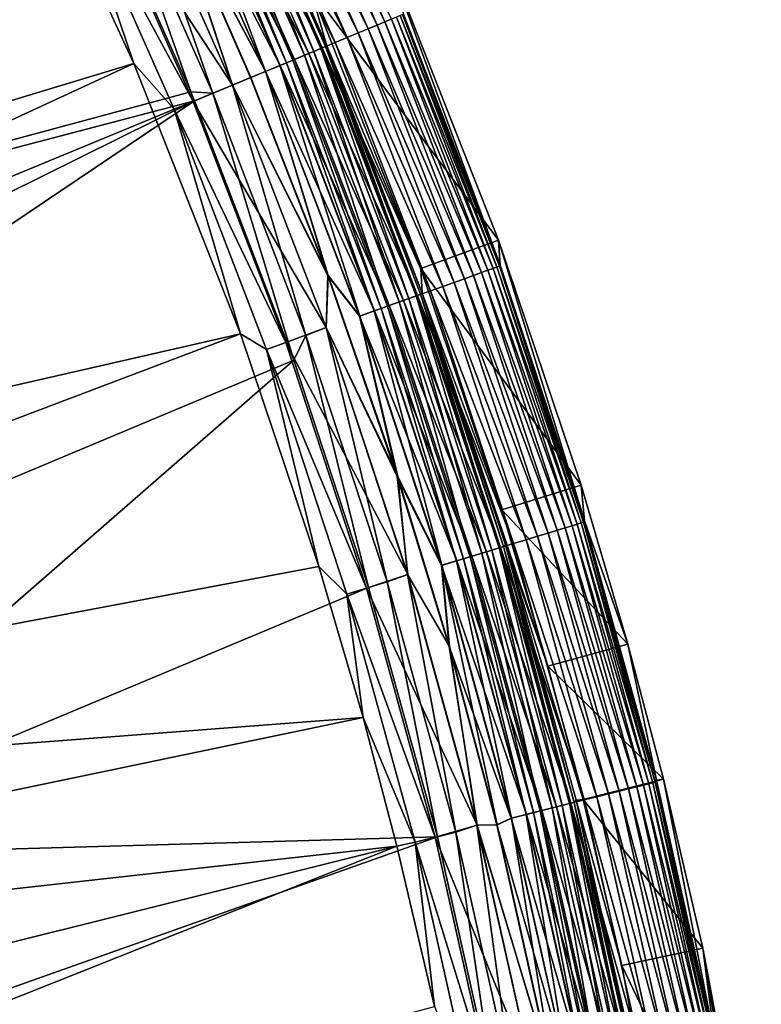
# Model space of a CAD drawing. Header units: metres. Extents: x -900 to 900, y -400 to 400.
# Tile 234 of 243: x 870 to 897, y 241 to 277. Entities that reach past the tile are written whole.
import ezdxf

# ---------------------------------------------------------------- set-up
doc = ezdxf.new("R2010")
doc.units = ezdxf.units.M

msp = doc.modelspace()

# ---------------------------------------------------------------- linework, layer by layer
at = {"layer": 'top'}
for points in [[(824.199768, 266.802155, -32.467205), (868.623962, 290.492249, -3.399924), (872.828491, 282.140686, -3.399924)], [(883.521667, 276.447327, -3.139467), (879.583435, 285.335999, -3.139467), (879.308472, 285.205933, -2.639013)], [(883.521667, 276.447327, -3.139467), (883.756287, 276.544495, -3.667668), (879.583435, 285.335999, -3.139467)], [(882.916321, 276.196564, -2.170691), (878.991089, 285.055786, -2.170691), (878.634155, 284.886932, -1.738888)], [(883.240662, 276.330933, -2.639013), (879.308472, 285.205933, -2.639013), (878.991089, 285.055786, -2.170691)], [(882.916321, 276.196564, -2.170691), (883.240662, 276.330933, -2.639013), (878.991089, 285.055786, -2.170691)], [(883.240662, 276.330933, -2.639013), (883.521667, 276.447327, -3.139467), (879.308472, 285.205933, -2.639013)], [(882.149353, 275.878906, -1.34779), (878.240723, 284.700836, -1.34779), (877.814575, 284.499268, -1.000777)], [(882.551453, 276.045471, -1.738888), (878.634155, 284.886932, -1.738888), (878.240723, 284.700836, -1.34779)], [(882.149353, 275.878906, -1.34779), (882.551453, 276.045471, -1.738888), (878.240723, 284.700836, -1.34779)], [(882.551453, 276.045471, -1.738888), (882.916321, 276.196564, -2.170691), (878.634155, 284.886932, -1.738888)], [(870.017395, 284.498688, -0.803848), (825.802856, 260.232513, -29.871416), (874.420105, 274.93988, -0.803848)], [(870.017395, 284.498688, -0.803848), (874.420105, 274.93988, -0.803848), (872.107422, 281.799591, -0.456723)], [(881.249084, 275.505981, -0.70103), (877.359802, 284.284149, -0.70103), (876.880371, 284.057343, -0.451727)], [(877.06427, 284.144348, -4.312942), (877.315247, 284.263062, -4.82471), (880.947083, 275.38089, -4.312942)], [(877.315247, 284.263062, -4.82471), (877.471375, 284.336914, -5.381563), (881.203552, 275.487122, -4.82471)], [(877.315247, 284.263062, -4.82471), (881.203552, 275.487122, -4.82471), (880.947083, 275.38089, -4.312942)], [(881.713867, 275.698517, -1.000777), (877.814575, 284.499268, -1.000777), (877.359802, 284.284149, -0.70103)], [(881.249084, 275.505981, -0.70103), (881.713867, 275.698517, -1.000777), (877.359802, 284.284149, -0.70103)], [(877.471375, 284.336914, -5.381563), (877.530334, 284.352631, -5.959025), (881.363098, 275.553223, -5.381563)], [(877.471375, 284.336914, -5.381563), (881.363098, 275.553223, -5.381563), (881.203552, 275.487122, -4.82471)], [(877.530334, 284.352631, -5.959025), (881.420349, 275.576935, -5.959025), (881.363098, 275.553223, -5.381563)], [(881.420349, 275.576935, -5.959025), (877.530334, 284.352631, -5.959025), (880.814148, 277.671326, -35)], [(881.713867, 275.698517, -1.000777), (882.149353, 275.878906, -1.34779), (877.814575, 284.499268, -1.000777)], [(876.321045, 283.792786, -3.497899), (876.72876, 283.985657, -3.865118), (880.187439, 275.066254, -3.497899)], [(880.759094, 275.303009, -0.451727), (876.880371, 284.057343, -0.451727), (876.380493, 283.820892, -0.255695)], [(876.72876, 283.985657, -3.865118), (877.06427, 284.144348, -4.312942), (880.604187, 275.238861, -3.865118)], [(876.72876, 283.985657, -3.865118), (880.604187, 275.238861, -3.865118), (880.187439, 275.066254, -3.497899)], [(880.759094, 275.303009, -0.451727), (881.249084, 275.505981, -0.70103), (876.880371, 284.057343, -0.451727)], [(877.06427, 284.144348, -4.312942), (880.947083, 275.38089, -4.312942), (880.604187, 275.238861, -3.865118)], [(879.722229, 274.873535, -0.114353), (875.865845, 283.577454, -0.114353), (875.342285, 283.329773, -0.028766)], [(875.351501, 283.334167, -3.056892), (875.856262, 283.572906, -3.22474), (879.196594, 274.655823, -3.056892)], [(875.856262, 283.572906, -3.22474), (876.094788, 283.68576, -3.348771), (879.712402, 274.869476, -3.22474)], [(875.856262, 283.572906, -3.22474), (879.712402, 274.869476, -3.22474), (879.196594, 274.655823, -3.056892)], [(880.24823, 275.091431, -0.255695), (876.380493, 283.820892, -0.255695), (875.865845, 283.577454, -0.114353)], [(879.722229, 274.873535, -0.114353), (880.24823, 275.091431, -0.255695), (875.865845, 283.577454, -0.114353)], [(876.094788, 283.68576, -3.348771), (876.321045, 283.792786, -3.497899), (879.956238, 274.970459, -3.348771)], [(876.094788, 283.68576, -3.348771), (879.956238, 274.970459, -3.348771), (879.712402, 274.869476, -3.22474)], [(876.321045, 283.792786, -3.497899), (880.187439, 275.066254, -3.497899), (879.956238, 274.970459, -3.348771)], [(880.24823, 275.091431, -0.255695), (880.759094, 275.303009, -0.451727), (876.380493, 283.820892, -0.255695)], [(875.342285, 283.329773, -0.028766), (875.562561, 281.478333), (879.187134, 274.651917, -0.028766)], [(879.187134, 274.651917, -0.028766), (879.722229, 274.873535, -0.114353), (875.342285, 283.329773, -0.028766)], [(879.196594, 274.655823, -3.056892), (875.575989, 281.484558, -3), (875.351501, 283.334167, -3.056892)], [(878.00238, 274.161163), (874.185974, 282.770844), (872.779236, 282.117371, -0.204445)], [(876.485291, 273.91217, -3.399924), (872.828491, 282.140686, -3.399924), (873.481018, 282.449341, -3.101714)], [(877.284912, 273.863953, -3.101714), (873.481018, 282.449341, -3.101714), (874.182373, 282.769135, -3)], [(877.284912, 273.863953, -3.101714), (876.485291, 273.91217, -3.399924), (873.481018, 282.449341, -3.101714)], [(877.284912, 273.863953, -3.101714), (874.182373, 282.769135, -3), (877.998657, 274.159637, -3)], [(875.575989, 281.484558, -3), (877.998657, 274.159637, -3), (874.182373, 282.769135, -3)], [(878.00238, 274.161163), (875.562561, 281.478333), (874.185974, 282.770844)], [(827.292175, 260.656525, -32.469524), (824.199768, 266.802155, -32.467205), (872.828491, 282.140686, -3.399924)], [(827.292175, 260.656525, -32.469524), (872.828491, 282.140686, -3.399924), (876.485291, 273.91217, -3.399924)], [(872.779236, 282.117371, -0.204445), (872.107422, 281.799591, -0.456723), (876.567688, 273.566895, -0.204445)], [(876.567688, 273.566895, -0.204445), (878.00238, 274.161163), (872.779236, 282.117371, -0.204445)], [(872.107422, 281.799591, -0.456723), (875.881042, 273.282471, -0.456723), (876.567688, 273.566895, -0.204445)], [(872.107422, 281.799591, -0.456723), (874.420105, 274.93988, -0.803848), (875.881042, 273.282471, -0.456723)], [(875.562561, 281.478333), (878.648926, 274.428955), (879.187134, 274.651917, -0.028766)], [(878.648926, 274.428955), (875.562561, 281.478333), (878.00238, 274.161163)], [(878.662598, 274.434631, -3), (875.575989, 281.484558, -3), (879.196594, 274.655823, -3.056892)], [(875.575989, 281.484558, -3), (878.662598, 274.434631, -3), (877.998657, 274.159637, -3)], [(883.573059, 278.849884, -35), (887.641479, 268.541199, -35), (880.814148, 277.671326, -35)], [(884.192017, 276.724976, -5.947641), (887.699707, 267.631622, -5.947641), (883.573059, 278.849884, -35)], [(883.573059, 278.849884, -35), (887.699707, 267.631622, -5.947641), (887.641479, 268.541199, -35)], [(881.420349, 275.576935, -5.959025), (880.814148, 277.671326, -35), (884.820801, 267.519226, -35)], [(880.814148, 277.671326, -35), (887.641479, 268.541199, -35), (884.820801, 267.519226, -35)], [(887.014709, 267.368256, -3.139467), (883.521667, 276.447327, -3.139467), (883.240662, 276.330933, -2.639013)], [(887.253784, 267.453766, -3.667668), (883.756287, 276.544495, -3.667668), (883.521667, 276.447327, -3.139467)], [(887.014709, 267.368256, -3.139467), (887.253784, 267.453766, -3.667668), (883.521667, 276.447327, -3.139467)], [(887.442932, 267.521423, -4.218875), (883.941833, 276.621368, -4.218875), (883.756287, 276.544495, -3.667668)], [(887.253784, 267.453766, -3.667668), (887.442932, 267.521423, -4.218875), (883.756287, 276.544495, -3.667668)], [(887.580627, 267.570709, -4.786941), (884.076965, 276.677338, -4.786941), (883.941833, 276.621368, -4.218875)], [(887.442932, 267.521423, -4.218875), (887.580627, 267.570709, -4.786941), (883.941833, 276.621368, -4.218875)], [(887.666016, 267.601227, -5.365363), (884.160706, 276.712036, -5.365363), (884.076965, 276.677338, -4.786941)], [(887.580627, 267.570709, -4.786941), (887.666016, 267.601227, -5.365363), (884.076965, 276.677338, -4.786941)], [(887.699707, 267.631622, -5.947641), (884.192017, 276.724976, -5.947641), (884.160706, 276.712036, -5.365363)], [(887.666016, 267.601227, -5.365363), (887.699707, 267.631622, -5.947641), (884.160706, 276.712036, -5.365363)], [(886.026001, 267.014587, -1.738888), (882.551453, 276.045471, -1.738888), (882.149353, 275.878906, -1.34779)], [(886.397766, 267.147583, -2.170691), (882.916321, 276.196564, -2.170691), (882.551453, 276.045471, -1.738888)], [(886.026001, 267.014587, -1.738888), (886.397766, 267.147583, -2.170691), (882.551453, 276.045471, -1.738888)], [(886.728394, 267.265839, -2.639013), (883.240662, 276.330933, -2.639013), (882.916321, 276.196564, -2.170691)], [(886.397766, 267.147583, -2.170691), (886.728394, 267.265839, -2.639013), (882.916321, 276.196564, -2.170691)], [(886.728394, 267.265839, -2.639013), (887.014709, 267.368256, -3.139467), (883.240662, 276.330933, -2.639013)], [(885.172424, 266.709229, -1.000777), (881.713867, 275.698517, -1.000777), (881.249084, 275.505981, -0.70103)], [(885.616211, 266.868011, -1.34779), (882.149353, 275.878906, -1.34779), (881.713867, 275.698517, -1.000777)], [(885.172424, 266.709229, -1.000777), (885.616211, 266.868011, -1.34779), (881.713867, 275.698517, -1.000777)], [(885.616211, 266.868011, -1.34779), (886.026001, 267.014587, -1.738888), (882.149353, 275.878906, -1.34779)], [(880.604187, 275.238861, -3.865118), (880.947083, 275.38089, -4.312942), (884.041443, 266.304688, -3.865118)], [(884.69873, 266.539795, -0.70103), (881.249084, 275.505981, -0.70103), (880.759094, 275.303009, -0.451727)], [(880.947083, 275.38089, -4.312942), (881.203552, 275.487122, -4.82471), (884.39093, 266.429688, -4.312942)], [(880.947083, 275.38089, -4.312942), (884.39093, 266.429688, -4.312942), (884.041443, 266.304688, -3.865118)], [(881.203552, 275.487122, -4.82471), (881.363098, 275.553223, -5.381563), (884.652344, 266.523193, -4.82471)], [(881.203552, 275.487122, -4.82471), (884.652344, 266.523193, -4.82471), (884.39093, 266.429688, -4.312942)], [(884.69873, 266.539795, -0.70103), (885.172424, 266.709229, -1.000777), (881.249084, 275.505981, -0.70103)], [(881.363098, 275.553223, -5.381563), (881.420349, 275.576935, -5.959025), (884.814941, 266.58136, -5.381563)], [(881.363098, 275.553223, -5.381563), (884.814941, 266.58136, -5.381563), (884.652344, 266.523193, -4.82471)], [(881.420349, 275.576935, -5.959025), (884.875061, 266.620941, -5.959025), (884.814941, 266.58136, -5.381563)], [(884.875061, 266.620941, -5.959025), (881.420349, 275.576935, -5.959025), (884.820801, 267.519226, -35)], [(879.712402, 274.869476, -3.22474), (879.956238, 274.970459, -3.348771), (883.13269, 265.979614, -3.22474)], [(883.678711, 266.174957, -0.255695), (880.24823, 275.091431, -0.255695), (879.722229, 274.873535, -0.114353)], [(879.956238, 274.970459, -3.348771), (880.187439, 275.066254, -3.497899), (883.381165, 266.068481, -3.348771)], [(879.956238, 274.970459, -3.348771), (883.381165, 266.068481, -3.348771), (883.13269, 265.979614, -3.22474)], [(880.187439, 275.066254, -3.497899), (880.604187, 275.238861, -3.865118), (883.616821, 266.152802, -3.497899)], [(880.187439, 275.066254, -3.497899), (883.616821, 266.152802, -3.497899), (883.381165, 266.068481, -3.348771)], [(884.199341, 266.361176, -0.451727), (880.759094, 275.303009, -0.451727), (880.24823, 275.091431, -0.255695)], [(883.678711, 266.174957, -0.255695), (884.199341, 266.361176, -0.451727), (880.24823, 275.091431, -0.255695)], [(880.604187, 275.238861, -3.865118), (884.041443, 266.304688, -3.865118), (883.616821, 266.152802, -3.497899)], [(884.199341, 266.361176, -0.451727), (884.69873, 266.539795, -0.70103), (880.759094, 275.303009, -0.451727)], [(825.802856, 260.232513, -29.871416), (828.644226, 253.807495, -29.872879), (874.420105, 274.93988, -0.803848)], [(874.420105, 274.93988, -0.803848), (828.644226, 253.807495, -29.872879), (878.28363, 265.150696, -0.803848)], [(874.420105, 274.93988, -0.803848), (878.28363, 265.150696, -0.803848), (875.881042, 273.282471, -0.456723)], [(879.187134, 274.651917, -0.028766), (878.648926, 274.428955), (881.452881, 267.257324)], [(881.466797, 267.262421, -3), (878.662598, 274.434631, -3), (879.196594, 274.655823, -3.056892)], [(883.1427, 265.983215, -0.114353), (879.722229, 274.873535, -0.114353), (879.187134, 274.651917, -0.028766)], [(879.187134, 274.651917, -0.028766), (881.452881, 267.257324), (882.597351, 265.788147, -0.028766)], [(882.597351, 265.788147, -0.028766), (883.1427, 265.983215, -0.114353), (879.187134, 274.651917, -0.028766)], [(879.196594, 274.655823, -3.056892), (879.712402, 274.869476, -3.22474), (882.606995, 265.791565, -3.056892)], [(881.466797, 267.262421, -3), (879.196594, 274.655823, -3.056892), (882.606995, 265.791565, -3.056892)], [(879.712402, 274.869476, -3.22474), (883.13269, 265.979614, -3.22474), (882.606995, 265.791565, -3.056892)], [(883.1427, 265.983215, -0.114353), (883.678711, 266.174957, -0.255695), (879.722229, 274.873535, -0.114353)], [(878.662598, 274.434631, -3), (881.466797, 267.262421, -3), (877.998657, 274.159637, -3)], [(881.452881, 267.257324), (878.648926, 274.428955), (878.00238, 274.161163)], [(876.619751, 273.58847, -3.399924), (827.292175, 260.656525, -32.469524), (876.485291, 273.91217, -3.399924)], [(876.619751, 273.58847, -3.399924), (876.485291, 273.91217, -3.399924), (877.284912, 273.863953, -3.101714)], [(881.391724, 265.374573), (878.00238, 274.161163), (876.567688, 273.566895, -0.204445)], [(880.658752, 265.094696, -3.101714), (877.284912, 273.863953, -3.101714), (877.998657, 274.159637, -3)], [(880.658752, 265.094696, -3.101714), (877.998657, 274.159637, -3), (881.387939, 265.37323, -3)], [(877.998657, 274.159637, -3), (881.466797, 267.262421, -3), (881.387939, 265.37323, -3)], [(881.452881, 267.257324), (878.00238, 274.161163), (881.391724, 265.374573)], [(830.080566, 254.367065, -32.470848), (827.292175, 260.656525, -32.469524), (876.619751, 273.58847, -3.399924)], [(831.358643, 251.173111, -32.471138), (830.080566, 254.367065, -32.470848), (876.619751, 273.58847, -3.399924)], [(831.358643, 251.173111, -32.471138), (876.619751, 273.58847, -3.399924), (833.678528, 244.696198, -32.470963)], [(833.678528, 244.696198, -32.470963), (876.619751, 273.58847, -3.399924), (880.22467, 264.190063, -3.399924)], [(876.567688, 273.566895, -0.204445), (875.881042, 273.282471, -0.456723), (879.927856, 264.833221, -0.204445)], [(879.927856, 264.833221, -0.204445), (881.391724, 265.374573), (876.567688, 273.566895, -0.204445)], [(880.22467, 264.190063, -3.399924), (876.619751, 273.58847, -3.399924), (877.284912, 273.863953, -3.101714)], [(880.22467, 264.190063, -3.399924), (877.284912, 273.863953, -3.101714), (880.658752, 265.094696, -3.101714)], [(875.881042, 273.282471, -0.456723), (879.228088, 264.582916, -0.456723), (879.927856, 264.833221, -0.204445)], [(875.881042, 273.282471, -0.456723), (878.28363, 265.150696, -0.803848), (879.228088, 264.582916, -0.456723)], [(887.641479, 268.541199, -35), (890.626892, 259.665344, -35), (884.820801, 267.519226, -35)], [(887.699707, 267.631622, -5.947641), (890.756958, 258.377075, -5.947641), (887.641479, 268.541199, -35)], [(887.641479, 268.541199, -35), (890.756958, 258.377075, -5.947641), (890.626892, 259.665344, -35)], [(884.820801, 267.519226, -35), (887.761414, 258.776672, -35), (884.875061, 266.620941, -5.959025)], [(884.820801, 267.519226, -35), (890.626892, 259.665344, -35), (887.761414, 258.776672, -35)], [(890.49176, 258.256531, -4.218875), (887.442932, 267.521423, -4.218875), (887.253784, 267.453766, -3.667668)], [(890.631775, 258.29895, -4.786941), (887.580627, 267.570709, -4.786941), (887.442932, 267.521423, -4.218875)], [(890.49176, 258.256531, -4.218875), (890.631775, 258.29895, -4.786941), (887.442932, 267.521423, -4.218875)], [(890.718506, 258.325256, -5.365363), (887.666016, 267.601227, -5.365363), (887.580627, 267.570709, -4.786941)], [(890.631775, 258.29895, -4.786941), (890.718506, 258.325256, -5.365363), (887.580627, 267.570709, -4.786941)], [(890.756958, 258.377075, -5.947641), (887.699707, 267.631622, -5.947641), (887.666016, 267.601227, -5.365363)], [(890.718506, 258.325256, -5.365363), (890.756958, 258.377075, -5.947641), (887.666016, 267.601227, -5.365363)], [(881.466797, 267.262421, -3), (883.981995, 259.983856, -3), (881.387939, 265.37323, -3)], [(883.967896, 259.979309), (881.452881, 267.257324), (881.391724, 265.374573)], [(881.452881, 267.257324), (883.967896, 259.979309), (882.597351, 265.788147, -0.028766)], [(883.981995, 259.983856, -3), (881.466797, 267.262421, -3), (882.606995, 265.791565, -3.056892)], [(889.429626, 257.93454, -2.170691), (886.397766, 267.147583, -2.170691), (886.026001, 267.014587, -1.738888)], [(889.765564, 258.036377, -2.639013), (886.728394, 267.265839, -2.639013), (886.397766, 267.147583, -2.170691)], [(889.429626, 257.93454, -2.170691), (889.765564, 258.036377, -2.639013), (886.397766, 267.147583, -2.170691)], [(890.056641, 258.124603, -3.139467), (887.014709, 267.368256, -3.139467), (886.728394, 267.265839, -2.639013)], [(889.765564, 258.036377, -2.639013), (890.056641, 258.124603, -3.139467), (886.728394, 267.265839, -2.639013)], [(890.299622, 258.198273, -3.667668), (887.253784, 267.453766, -3.667668), (887.014709, 267.368256, -3.139467)], [(890.056641, 258.124603, -3.139467), (890.299622, 258.198273, -3.667668), (887.014709, 267.368256, -3.139467)], [(890.299622, 258.198273, -3.667668), (890.49176, 258.256531, -4.218875), (887.253784, 267.453766, -3.667668)], [(888.635254, 257.693756, -1.34779), (885.616211, 266.868011, -1.34779), (885.172424, 266.709229, -1.000777)], [(889.051758, 257.820007, -1.738888), (886.026001, 267.014587, -1.738888), (885.616211, 266.868011, -1.34779)], [(888.635254, 257.693756, -1.34779), (889.051758, 257.820007, -1.738888), (885.616211, 266.868011, -1.34779)], [(889.051758, 257.820007, -1.738888), (889.429626, 257.93454, -2.170691), (886.026001, 267.014587, -1.738888)], [(884.041443, 266.304688, -3.865118), (884.39093, 266.429688, -4.312942), (887.03479, 257.208588, -3.865118)], [(887.70282, 257.411072, -0.70103), (884.69873, 266.539795, -0.70103), (884.199341, 266.361176, -0.451727)], [(884.39093, 266.429688, -4.312942), (884.652344, 266.523193, -4.82471), (887.389954, 257.316254, -4.312942)], [(884.39093, 266.429688, -4.312942), (887.389954, 257.316254, -4.312942), (887.03479, 257.208588, -3.865118)], [(884.652344, 266.523193, -4.82471), (884.814941, 266.58136, -5.381563), (887.65564, 257.39679, -4.82471)], [(884.652344, 266.523193, -4.82471), (887.65564, 257.39679, -4.82471), (887.389954, 257.316254, -4.312942)], [(888.184204, 257.557007, -1.000777), (885.172424, 266.709229, -1.000777), (884.69873, 266.539795, -0.70103)], [(887.70282, 257.411072, -0.70103), (888.184204, 257.557007, -1.000777), (884.69873, 266.539795, -0.70103)], [(884.814941, 266.58136, -5.381563), (884.875061, 266.620941, -5.959025), (887.820923, 257.446869, -5.381563)], [(884.814941, 266.58136, -5.381563), (887.820923, 257.446869, -5.381563), (887.65564, 257.39679, -4.82471)], [(884.875061, 266.620941, -5.959025), (887.886169, 257.506226, -5.959025), (887.820923, 257.446869, -5.381563)], [(887.761414, 258.776672, -35), (889.427551, 253.107178, -35), (884.875061, 266.620941, -5.959025)], [(884.875061, 266.620941, -5.959025), (889.427551, 253.107178, -35), (887.886169, 257.506226, -5.959025)], [(888.184204, 257.557007, -1.000777), (888.635254, 257.693756, -1.34779), (885.172424, 266.709229, -1.000777)], [(883.13269, 265.979614, -3.22474), (883.381165, 266.068481, -3.348771), (886.111206, 256.928619, -3.22474)], [(886.666138, 257.096832, -0.255695), (883.678711, 266.174957, -0.255695), (883.1427, 265.983215, -0.114353)], [(883.381165, 266.068481, -3.348771), (883.616821, 266.152802, -3.497899), (886.363708, 257.005157, -3.348771)], [(883.381165, 266.068481, -3.348771), (886.363708, 257.005157, -3.348771), (886.111206, 256.928619, -3.22474)], [(883.616821, 266.152802, -3.497899), (884.041443, 266.304688, -3.865118), (886.60321, 257.077759, -3.497899)], [(883.616821, 266.152802, -3.497899), (886.60321, 257.077759, -3.497899), (886.363708, 257.005157, -3.348771)], [(887.195251, 257.257233, -0.451727), (884.199341, 266.361176, -0.451727), (883.678711, 266.174957, -0.255695)], [(886.666138, 257.096832, -0.255695), (887.195251, 257.257233, -0.451727), (883.678711, 266.174957, -0.255695)], [(884.041443, 266.304688, -3.865118), (887.03479, 257.208588, -3.865118), (886.60321, 257.077759, -3.497899)], [(887.195251, 257.257233, -0.451727), (887.70282, 257.411072, -0.70103), (884.199341, 266.361176, -0.451727)], [(886.121338, 256.931702, -0.114353), (883.1427, 265.983215, -0.114353), (882.597351, 265.788147, -0.028766)], [(882.597351, 265.788147, -0.028766), (883.967896, 259.979309), (885.567139, 256.763672, -0.028766)], [(885.567139, 256.763672, -0.028766), (886.121338, 256.931702, -0.114353), (882.597351, 265.788147, -0.028766)], [(882.606995, 265.791565, -3.056892), (883.13269, 265.979614, -3.22474), (885.576904, 256.766663, -3.056892)], [(883.981995, 259.983856, -3), (882.606995, 265.791565, -3.056892), (885.576904, 256.766663, -3.056892)], [(883.13269, 265.979614, -3.22474), (886.111206, 256.928619, -3.22474), (885.576904, 256.766663, -3.056892)], [(886.121338, 256.931702, -0.114353), (886.666138, 257.096832, -0.255695), (883.1427, 265.983215, -0.114353)], [(884.345886, 256.432281), (881.391724, 265.374573), (879.927856, 264.833221, -0.204445)], [(883.596863, 256.166443, -3.101714), (880.658752, 265.094696, -3.101714), (881.387939, 265.37323, -3)], [(883.596863, 256.166443, -3.101714), (881.387939, 265.37323, -3), (884.342041, 256.431122, -3)], [(881.387939, 265.37323, -3), (883.981995, 259.983856, -3), (884.342041, 256.431122, -3)], [(883.967896, 259.979309), (881.391724, 265.374573), (884.345886, 256.432281)], [(828.644226, 253.807495, -29.872879), (831.146118, 247.301697, -29.873283), (878.28363, 265.150696, -0.803848)], [(878.28363, 265.150696, -0.803848), (831.146118, 247.301697, -29.873283), (881.120422, 256.717102, -0.803848)], [(878.28363, 265.150696, -0.803848), (881.120422, 256.717102, -0.803848), (879.228088, 264.582916, -0.456723)], [(882.92395, 255.96434, -3.399924), (880.22467, 264.190063, -3.399924), (880.658752, 265.094696, -3.101714)], [(882.92395, 255.96434, -3.399924), (880.658752, 265.094696, -3.101714), (883.596863, 256.166443, -3.101714)], [(879.927856, 264.833221, -0.204445), (879.228088, 264.582916, -0.456723), (882.854004, 255.941238, -0.204445)], [(882.854004, 255.941238, -0.204445), (884.345886, 256.432281), (879.927856, 264.833221, -0.204445)], [(879.228088, 264.582916, -0.456723), (882.142822, 255.725662, -0.456723), (882.854004, 255.941238, -0.204445)], [(879.228088, 264.582916, -0.456723), (881.120422, 256.717102, -0.803848), (882.142822, 255.725662, -0.456723)], [(859.557739, 246.190552, -17.935678), (833.678528, 244.696198, -32.470963), (880.22467, 264.190063, -3.399924)], [(859.557739, 246.190552, -17.935678), (880.22467, 264.190063, -3.399924), (882.92395, 255.96434, -3.399924)], [(883.967896, 259.979309), (885.844604, 253.825714), (885.567139, 256.763672, -0.028766)], [(885.844604, 253.825714), (883.967896, 259.979309), (884.345886, 256.432281)], [(885.858826, 253.829803, -3), (883.981995, 259.983856, -3), (885.576904, 256.766663, -3.056892)], [(883.981995, 259.983856, -3), (885.858826, 253.829803, -3), (884.342041, 256.431122, -3)], [(890.626892, 259.665344, -35), (892.31842, 253.909409, -35), (887.761414, 258.776672, -35)], [(890.756958, 258.377075, -5.947641), (892.31842, 253.909409, -35), (890.626892, 259.665344, -35)], [(887.761414, 258.776672, -35), (892.31842, 253.909409, -35), (889.427551, 253.107178, -35)], [(892.88916, 248.805267, -3.667668), (890.299622, 258.198273, -3.667668), (890.056641, 258.124603, -3.139467)], [(893.083984, 248.854004, -4.218875), (890.49176, 258.256531, -4.218875), (890.299622, 258.198273, -3.667668)], [(892.88916, 248.805267, -3.667668), (893.083984, 248.854004, -4.218875), (890.299622, 258.198273, -3.667668)], [(893.225891, 248.889511, -4.786941), (890.631775, 258.29895, -4.786941), (890.49176, 258.256531, -4.218875)], [(893.083984, 248.854004, -4.218875), (893.225891, 248.889511, -4.786941), (890.49176, 258.256531, -4.218875)], [(893.313782, 248.911499, -5.365363), (890.718506, 258.325256, -5.365363), (890.631775, 258.29895, -4.786941)], [(893.225891, 248.889511, -4.786941), (893.313782, 248.911499, -5.365363), (890.631775, 258.29895, -4.786941)], [(893.356506, 248.983673, -5.947641), (890.756958, 258.377075, -5.947641), (890.718506, 258.325256, -5.365363)], [(893.313782, 248.911499, -5.365363), (893.356506, 248.983673, -5.947641), (890.718506, 258.325256, -5.365363)], [(890.756958, 258.377075, -5.947641), (893.356506, 248.983673, -5.947641), (892.31842, 253.909409, -35)], [(892.007263, 248.584656, -2.170691), (889.429626, 257.93454, -2.170691), (889.051758, 257.820007, -1.738888)], [(892.347839, 248.669861, -2.639013), (889.765564, 258.036377, -2.639013), (889.429626, 257.93454, -2.170691)], [(892.007263, 248.584656, -2.170691), (892.347839, 248.669861, -2.639013), (889.429626, 257.93454, -2.170691)], [(892.642822, 248.743652, -3.139467), (890.056641, 258.124603, -3.139467), (889.765564, 258.036377, -2.639013)], [(892.347839, 248.669861, -2.639013), (892.642822, 248.743652, -3.139467), (889.765564, 258.036377, -2.639013)], [(892.642822, 248.743652, -3.139467), (892.88916, 248.805267, -3.667668), (890.056641, 258.124603, -3.139467)], [(890.744873, 248.268845, -1.000777), (888.184204, 257.557007, -1.000777), (887.70282, 257.411072, -0.70103)], [(887.820923, 257.446869, -5.381563), (887.886169, 257.506226, -5.959025), (890.376587, 248.176712, -5.381563)], [(890.376587, 248.176712, -5.381563), (887.886169, 257.506226, -5.959025), (890.44635, 248.25473, -5.959025)], [(889.427551, 253.107178, -35), (890.699524, 248.287079, -35), (887.886169, 257.506226, -5.959025)], [(887.886169, 257.506226, -5.959025), (890.699524, 248.287079, -35), (890.44635, 248.25473, -5.959025)], [(891.202087, 248.383224, -1.34779), (888.635254, 257.693756, -1.34779), (888.184204, 257.557007, -1.000777)], [(890.744873, 248.268845, -1.000777), (891.202087, 248.383224, -1.34779), (888.184204, 257.557007, -1.000777)], [(891.624268, 248.488831, -1.738888), (889.051758, 257.820007, -1.738888), (888.635254, 257.693756, -1.34779)], [(891.202087, 248.383224, -1.34779), (891.624268, 248.488831, -1.738888), (888.635254, 257.693756, -1.34779)], [(891.624268, 248.488831, -1.738888), (892.007263, 248.584656, -2.170691), (889.051758, 257.820007, -1.738888)], [(886.60321, 257.077759, -3.497899), (887.03479, 257.208588, -3.865118), (889.142273, 247.86792, -3.497899)], [(889.742371, 248.018051, -0.451727), (887.195251, 257.257233, -0.451727), (886.666138, 257.096832, -0.255695)], [(887.03479, 257.208588, -3.865118), (887.389954, 257.316254, -4.312942), (889.579773, 247.977371, -3.865118)], [(887.03479, 257.208588, -3.865118), (889.579773, 247.977371, -3.865118), (889.142273, 247.86792, -3.497899)], [(890.256897, 248.146759, -0.70103), (887.70282, 257.411072, -0.70103), (887.195251, 257.257233, -0.451727)], [(889.742371, 248.018051, -0.451727), (890.256897, 248.146759, -0.70103), (887.195251, 257.257233, -0.451727)], [(887.389954, 257.316254, -4.312942), (887.65564, 257.39679, -4.82471), (889.939758, 248.067429, -4.312942)], [(887.389954, 257.316254, -4.312942), (889.939758, 248.067429, -4.312942), (889.579773, 247.977371, -3.865118)], [(887.65564, 257.39679, -4.82471), (887.820923, 257.446869, -5.381563), (890.209045, 248.134796, -4.82471)], [(887.65564, 257.39679, -4.82471), (890.209045, 248.134796, -4.82471), (889.939758, 248.067429, -4.312942)], [(890.256897, 248.146759, -0.70103), (890.744873, 248.268845, -1.000777), (887.70282, 257.411072, -0.70103)], [(887.820923, 257.446869, -5.381563), (890.376587, 248.176712, -5.381563), (890.209045, 248.134796, -4.82471)], [(888.653809, 247.745728, -0.114353), (886.121338, 256.931702, -0.114353), (885.567139, 256.763672, -0.028766)], [(885.567139, 256.763672, -0.028766), (885.844604, 253.825714), (888.092041, 247.605179, -0.028766)], [(888.092041, 247.605179, -0.028766), (888.653809, 247.745728, -0.114353), (885.567139, 256.763672, -0.028766)], [(885.576904, 256.766663, -3.056892), (886.111206, 256.928619, -3.22474), (888.101929, 247.607666, -3.056892)], [(885.858826, 253.829803, -3), (885.576904, 256.766663, -3.056892), (887.590637, 247.370377, -3)], [(885.576904, 256.766663, -3.056892), (888.101929, 247.607666, -3.056892), (887.590637, 247.370377, -3)], [(886.111206, 256.928619, -3.22474), (886.363708, 257.005157, -3.348771), (888.643494, 247.743149, -3.22474)], [(886.111206, 256.928619, -3.22474), (888.643494, 247.743149, -3.22474), (888.101929, 247.607666, -3.056892)], [(889.206055, 247.883881, -0.255695), (886.666138, 257.096832, -0.255695), (886.121338, 256.931702, -0.114353)], [(888.653809, 247.745728, -0.114353), (889.206055, 247.883881, -0.255695), (886.121338, 256.931702, -0.114353)], [(886.363708, 257.005157, -3.348771), (886.60321, 257.077759, -3.497899), (888.899475, 247.80719, -3.348771)], [(886.363708, 257.005157, -3.348771), (888.899475, 247.80719, -3.348771), (888.643494, 247.743149, -3.22474)], [(886.60321, 257.077759, -3.497899), (889.142273, 247.86792, -3.497899), (888.899475, 247.80719, -3.348771)], [(889.206055, 247.883881, -0.255695), (889.742371, 248.018051, -0.451727), (886.666138, 257.096832, -0.255695)], [(831.146118, 247.301697, -29.873283), (882.727722, 251.24791, -0.803848), (881.120422, 256.717102, -0.803848)], [(881.120422, 256.717102, -0.803848), (882.727722, 251.24791, -0.803848), (882.142822, 255.725662, -0.456723)], [(886.857666, 247.355804), (884.345886, 256.432281), (882.854004, 255.941238, -0.204445)], [(886.094849, 247.10556, -3.101714), (883.596863, 256.166443, -3.101714), (884.342041, 256.431122, -3)], [(886.094849, 247.10556, -3.101714), (884.342041, 256.431122, -3), (886.85376, 247.354828, -3)], [(884.342041, 256.431122, -3), (885.858826, 253.829803, -3), (886.85376, 247.354828, -3)], [(885.844604, 253.825714), (884.345886, 256.432281), (886.857666, 247.355804)], [(885.419678, 246.937363, -3.399924), (882.92395, 255.96434, -3.399924), (883.596863, 256.166443, -3.101714)], [(885.419678, 246.937363, -3.399924), (883.596863, 256.166443, -3.101714), (886.094849, 247.10556, -3.101714)], [(885.419678, 246.937363, -3.399924), (859.557739, 246.190552, -17.935678), (882.92395, 255.96434, -3.399924)], [(882.854004, 255.941238, -0.204445), (882.142822, 255.725662, -0.456723), (885.341858, 246.917175, -0.204445)], [(882.142822, 255.725662, -0.456723), (884.620972, 246.736832, -0.456723), (885.341858, 246.917175, -0.204445)], [(882.142822, 255.725662, -0.456723), (882.727722, 251.24791, -0.803848), (884.620972, 246.736832, -0.456723)], [(885.341858, 246.917175, -0.204445), (886.857666, 247.355804), (882.854004, 255.941238, -0.204445)], [(885.844604, 253.825714), (887.576294, 247.366776), (888.092041, 247.605179, -0.028766)], [(887.576294, 247.366776), (885.844604, 253.825714), (886.857666, 247.355804)], [(885.858826, 253.829803, -3), (887.590637, 247.370377, -3), (886.85376, 247.354828, -3)], [(892.31842, 253.909409, -35), (893.609802, 249.015854, -35), (889.427551, 253.107178, -35)], [(893.356506, 248.983673, -5.947641), (893.609802, 249.015854, -35), (892.31842, 253.909409, -35)], [(889.427551, 253.107178, -35), (893.609802, 249.015854, -35), (890.699524, 248.287079, -35)], [(831.146118, 247.301697, -29.873283), (833.248291, 240.941315, -29.872656), (882.727722, 251.24791, -0.803848)], [(833.248291, 240.941315, -29.872656), (883.954773, 246.598083, -0.803848), (882.727722, 251.24791, -0.803848)], [(882.727722, 251.24791, -0.803848), (883.954773, 246.598083, -0.803848), (884.620972, 246.736832, -0.456723)], [(893.609802, 249.015854, -35), (895.037659, 242.903931, -35), (890.699524, 248.287079, -35)], [(895.491943, 239.47403, -5.947641), (893.356506, 248.983673, -5.947641), (893.313782, 248.911499, -5.365363)], [(893.356506, 248.983673, -5.947641), (895.491943, 239.47403, -5.947641), (893.609802, 249.015854, -35)], [(895.491943, 239.47403, -5.947641), (895.037659, 242.903931, -35), (893.609802, 249.015854, -35)], [(894.126343, 239.125122, -2.170691), (892.007263, 248.584656, -2.170691), (891.624268, 248.488831, -1.738888)], [(894.470642, 239.193481, -2.639013), (892.347839, 248.669861, -2.639013), (892.007263, 248.584656, -2.170691)], [(894.126343, 239.125122, -2.170691), (894.470642, 239.193481, -2.639013), (892.007263, 248.584656, -2.170691)], [(894.768921, 239.252686, -3.139467), (892.642822, 248.743652, -3.139467), (892.347839, 248.669861, -2.639013)], [(894.470642, 239.193481, -2.639013), (894.768921, 239.252686, -3.139467), (892.347839, 248.669861, -2.639013)], [(895.017944, 239.302124, -3.667668), (892.88916, 248.805267, -3.667668), (892.642822, 248.743652, -3.139467)], [(894.768921, 239.252686, -3.139467), (895.017944, 239.302124, -3.667668), (892.642822, 248.743652, -3.139467)], [(895.214966, 239.341217, -4.218875), (893.083984, 248.854004, -4.218875), (892.88916, 248.805267, -3.667668)], [(895.017944, 239.302124, -3.667668), (895.214966, 239.341217, -4.218875), (892.88916, 248.805267, -3.667668)], [(895.358398, 239.369705, -4.786941), (893.225891, 248.889511, -4.786941), (893.083984, 248.854004, -4.218875)], [(895.214966, 239.341217, -4.218875), (895.358398, 239.369705, -4.786941), (893.083984, 248.854004, -4.218875)], [(895.447327, 239.38736, -5.365363), (893.313782, 248.911499, -5.365363), (893.225891, 248.889511, -4.786941)], [(895.358398, 239.369705, -4.786941), (895.447327, 239.38736, -5.365363), (893.225891, 248.889511, -4.786941)], [(895.447327, 239.38736, -5.365363), (895.491943, 239.47403, -5.947641), (893.313782, 248.911499, -5.365363)], [(892.849915, 238.871735, -1.000777), (890.744873, 248.268845, -1.000777), (890.256897, 248.146759, -0.70103)], [(892.4776, 238.797821, -5.381563), (890.376587, 248.176712, -5.381563), (890.44635, 248.25473, -5.959025)], [(890.699524, 248.287079, -35), (892.105957, 242.266907, -35), (890.44635, 248.25473, -5.959025)], [(890.44635, 248.25473, -5.959025), (892.549561, 238.888748, -5.959025), (892.4776, 238.797821, -5.381563)], [(894.1604, 231.302231, -35), (892.549561, 238.888748, -5.959025), (890.44635, 248.25473, -5.959025)], [(890.44635, 248.25473, -5.959025), (892.105957, 242.266907, -35), (894.1604, 231.302231, -35)], [(890.699524, 248.287079, -35), (895.037659, 242.903931, -35), (892.105957, 242.266907, -35)], [(893.312195, 238.963501, -1.34779), (891.202087, 248.383224, -1.34779), (890.744873, 248.268845, -1.000777)], [(892.849915, 238.871735, -1.000777), (893.312195, 238.963501, -1.34779), (890.744873, 248.268845, -1.000777)], [(893.739075, 239.048233, -1.738888), (891.624268, 248.488831, -1.738888), (891.202087, 248.383224, -1.34779)], [(893.312195, 238.963501, -1.34779), (893.739075, 239.048233, -1.738888), (891.202087, 248.383224, -1.34779)], [(893.739075, 239.048233, -1.738888), (894.126343, 239.125122, -2.170691), (891.624268, 248.488831, -1.738888)], [(891.294067, 238.562881, -0.255695), (889.206055, 247.883881, -0.255695), (888.653809, 247.745728, -0.114353)], [(888.899475, 247.80719, -3.348771), (889.142273, 247.86792, -3.497899), (890.98407, 238.501343, -3.348771)], [(889.142273, 247.86792, -3.497899), (889.579773, 247.977371, -3.865118), (891.229553, 238.550079, -3.497899)], [(889.142273, 247.86792, -3.497899), (891.229553, 238.550079, -3.497899), (890.98407, 238.501343, -3.348771)], [(891.836365, 238.670532, -0.451727), (889.742371, 248.018051, -0.451727), (889.206055, 247.883881, -0.255695)], [(891.294067, 238.562881, -0.255695), (891.836365, 238.670532, -0.451727), (889.206055, 247.883881, -0.255695)], [(889.579773, 247.977371, -3.865118), (889.939758, 248.067429, -4.312942), (891.671936, 238.637894, -3.865118)], [(889.579773, 247.977371, -3.865118), (891.671936, 238.637894, -3.865118), (891.229553, 238.550079, -3.497899)], [(892.356506, 238.773788, -0.70103), (890.256897, 248.146759, -0.70103), (889.742371, 248.018051, -0.451727)], [(891.836365, 238.670532, -0.451727), (892.356506, 238.773788, -0.70103), (889.742371, 248.018051, -0.451727)], [(889.939758, 248.067429, -4.312942), (890.209045, 248.134796, -4.82471), (892.035889, 238.710144, -4.312942)], [(889.939758, 248.067429, -4.312942), (892.035889, 238.710144, -4.312942), (891.671936, 238.637894, -3.865118)], [(890.209045, 248.134796, -4.82471), (890.376587, 248.176712, -5.381563), (892.308167, 238.764191, -4.82471)], [(890.209045, 248.134796, -4.82471), (892.308167, 238.764191, -4.82471), (892.035889, 238.710144, -4.312942)], [(892.356506, 238.773788, -0.70103), (892.849915, 238.871735, -1.000777), (890.256897, 248.146759, -0.70103)], [(892.308167, 238.764191, -4.82471), (890.376587, 248.176712, -5.381563), (892.4776, 238.797821, -5.381563)], [(888.092041, 247.605179, -0.028766), (887.576294, 247.366776), (890.167664, 238.339279, -0.028766)], [(887.590637, 247.370377, -3), (888.101929, 247.607666, -3.056892), (889.681152, 238.007706, -3)], [(890.735718, 238.452042, -0.114353), (888.653809, 247.745728, -0.114353), (888.092041, 247.605179, -0.028766)], [(890.167664, 238.339279, -0.028766), (890.735718, 238.452042, -0.114353), (888.092041, 247.605179, -0.028766)], [(888.101929, 247.607666, -3.056892), (888.643494, 247.743149, -3.22474), (890.177734, 238.341263, -3.056892)], [(888.101929, 247.607666, -3.056892), (890.177734, 238.341263, -3.056892), (889.681152, 238.007706, -3)], [(888.643494, 247.743149, -3.22474), (888.899475, 247.80719, -3.348771), (890.725281, 238.449966, -3.22474)], [(888.643494, 247.743149, -3.22474), (890.725281, 238.449966, -3.22474), (890.177734, 238.341263, -3.056892)], [(890.735718, 238.452042, -0.114353), (891.294067, 238.562881, -0.255695), (888.653809, 247.745728, -0.114353)], [(888.899475, 247.80719, -3.348771), (890.98407, 238.501343, -3.348771), (890.725281, 238.449966, -3.22474)], [(888.921082, 238.167007), (886.857666, 247.355804), (885.341858, 246.917175, -0.204445)], [(888.148376, 237.938431, -3.101714), (886.094849, 247.10556, -3.101714), (886.85376, 247.354828, -3)], [(886.85376, 247.354828, -3), (887.590637, 247.370377, -3), (889.681152, 238.007706, -3)], [(888.148376, 237.938431, -3.101714), (886.85376, 247.354828, -3), (888.917175, 238.166214, -3)], [(889.681152, 238.007706, -3), (888.917175, 238.166214, -3), (886.85376, 247.354828, -3)], [(887.576294, 247.366776), (886.857666, 247.355804), (889.666626, 238.004776)], [(886.857666, 247.355804), (888.921082, 238.167007), (889.666626, 238.004776)], [(887.576294, 247.366776), (889.666626, 238.004776), (890.167664, 238.339279, -0.028766)], [(861.563904, 238.483459, -17.935678), (859.557739, 246.190552, -17.935678), (885.419678, 246.937363, -3.399924)], [(887.468811, 237.797104, -3.399924), (861.563904, 238.483459, -17.935678), (885.419678, 246.937363, -3.399924)], [(885.341858, 246.917175, -0.204445), (884.620972, 246.736832, -0.456723), (887.387024, 237.787277, -0.204445)], [(887.387024, 237.787277, -0.204445), (888.921082, 238.167007), (885.341858, 246.917175, -0.204445)], [(887.468811, 237.797104, -3.399924), (885.419678, 246.937363, -3.399924), (886.094849, 247.10556, -3.101714)], [(887.468811, 237.797104, -3.399924), (886.094849, 247.10556, -3.101714), (888.148376, 237.938431, -3.101714)], [(833.248291, 240.941315, -29.872656), (835.075623, 234.382751, -29.870964), (883.954773, 246.598083, -0.803848)], [(835.075623, 234.382751, -29.870964), (836.579956, 227.764771, -29.868177), (883.954773, 246.598083, -0.803848)], [(883.954773, 246.598083, -0.803848), (836.579956, 227.764771, -29.868177), (885.311462, 240.790527, -0.803848)], [(884.620972, 246.736832, -0.456723), (883.954773, 246.598083, -0.803848), (885.311462, 240.790527, -0.803848)], [(884.620972, 246.736832, -0.456723), (886.658203, 237.642593, -0.456723), (887.387024, 237.787277, -0.204445)], [(884.620972, 246.736832, -0.456723), (885.311462, 240.790527, -0.803848), (886.658203, 237.642593, -0.456723)], [(895.037659, 242.903931, -35), (897.123474, 231.772141, -35), (892.105957, 242.266907, -35)], [(895.491943, 239.47403, -5.947641), (897.158203, 229.871063, -5.947641), (895.037659, 242.903931, -35)], [(897.158203, 229.871063, -5.947641), (897.123474, 231.772141, -35), (895.037659, 242.903931, -35)], [(892.105957, 242.266907, -35), (897.123474, 231.772141, -35), (894.1604, 231.302231, -35)]]:
    msp.add_3dface(points, dxfattribs=at)

doc.saveas('drawing.dxf')
